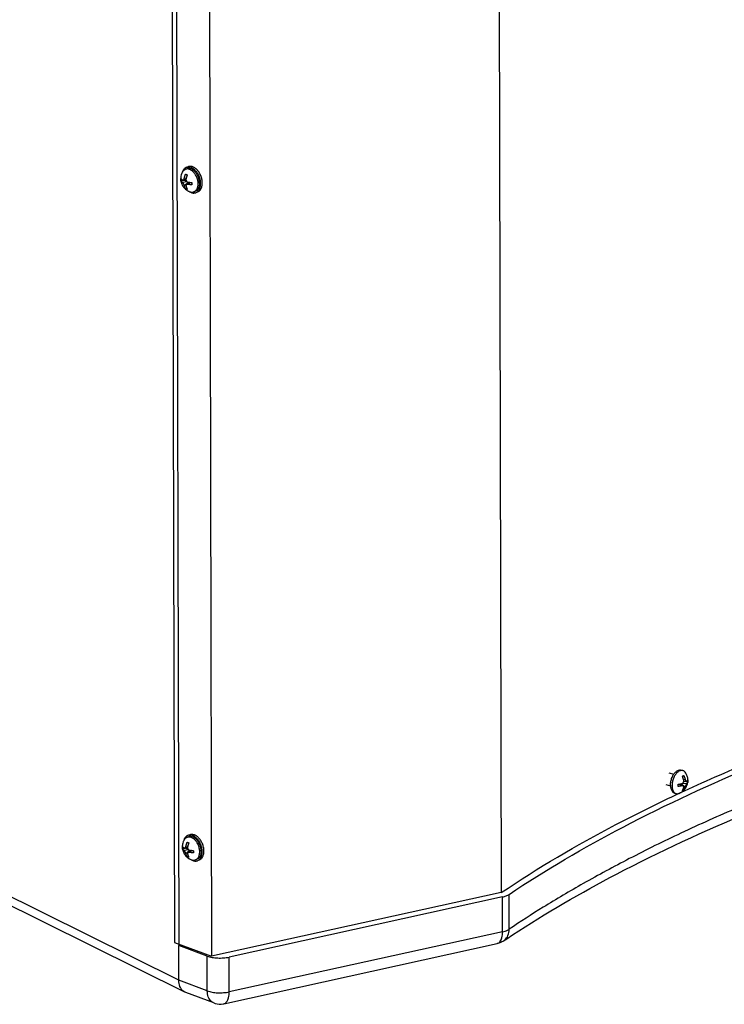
# Model space of a CAD drawing. Header units: inches. Extents: x -4 to 262, y 56 to 231.
# Tile 3 of 162: x 49 to 57, y 77 to 88. Entities that reach past the tile are written whole.
import ezdxf

# ---------------------------------------------------------------- set-up
doc = ezdxf.new("R2010")
doc.units = ezdxf.units.IN
doc.header["$LTSCALE"] = 1.2
doc.header["$MEASUREMENT"] = 0
doc.layers.get('0').update_dxf_attribs({"linetype": 'CONTINUOUS'})
doc.layers.add('02___PRT_ALL_AXES', color=7, linetype='CONTINUOUS')
doc.layers.add('7_ALL_FEATURES', color=7, linetype='CONTINUOUS')

msp = doc.modelspace()

# ---------------------------------------------------------------- linework, layer by layer
at = {"color": 7, "linetype": 'Continuous'}
for p, q in [((54.31421389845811, 112.0274383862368), (54.39446742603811, 78.00677087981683)), ((50.50261729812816, 111.4568300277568), (50.58299945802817, 77.38163336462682)), ((50.69372357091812, 86.58843046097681), (50.67363180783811, 86.58097496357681)), ((50.80466583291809, 86.28945300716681), (50.78457406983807, 86.28199750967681)), ((50.7123539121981, 78.69075088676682), (50.69226214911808, 78.68329538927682)), ((50.82329617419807, 78.39177343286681), (50.80320441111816, 78.38431793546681)), ((50.58299945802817, 77.38163336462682), (50.60516596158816, 77.38985874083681))]:
    msp.add_line(p, q, dxfattribs=at)
for points, start_tangent, end_tangent in [([(50.67363015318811, 86.5809730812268), (50.66799923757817, 86.57859324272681), (50.65518195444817, 86.57069216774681), (50.64386948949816, 86.55995726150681), (50.63429213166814, 86.54660705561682), (50.62664484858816, 86.53091332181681), (50.62108331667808, 86.51319553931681), (50.6209588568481, 86.51267392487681)], (-0.8438064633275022, -0.3130345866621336), (-0.2072694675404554, -0.8758078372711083)), ([(50.72875361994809, 86.57956772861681), (50.71274998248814, 86.58399189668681), (50.69707924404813, 86.58531148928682), (50.68206041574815, 86.58349964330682), (50.67363015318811, 86.5809730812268)], (-0.8439252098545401, 0.3127143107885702), (-0.8438064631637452, -0.313034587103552)), ([(50.7488453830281, 86.58702322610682), (50.73284174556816, 86.59144739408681), (50.71717100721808, 86.59276698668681), (50.70215217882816, 86.59095514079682), (50.69372191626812, 86.5884285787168)], (-0.8439252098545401, 0.3127143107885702), (-0.8438064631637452, -0.313034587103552)), ([(50.79206836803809, 86.53049373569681), (50.78961890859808, 86.53352738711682), (50.77550995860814, 86.54887215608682), (50.76045629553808, 86.56182728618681), (50.74476436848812, 86.5721290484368), (50.72875361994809, 86.57956772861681)], (-0.558619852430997, 0.705651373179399), (-0.8439252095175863, 0.3127143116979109)), ([(50.81216013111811, 86.53794923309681), (50.8097106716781, 86.54098288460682), (50.79560172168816, 86.5563276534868), (50.7805480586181, 86.56928278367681), (50.76485613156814, 86.5795845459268), (50.7488453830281, 86.58702322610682)], (-0.558619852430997, 0.705651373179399), (-0.8439252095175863, 0.3127143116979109)), ([(50.81387887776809, 86.49696072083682), (50.8024959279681, 86.51610535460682), (50.79206836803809, 86.53049373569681)], (-0.4220948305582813, 0.7948810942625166), (-0.558619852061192, 0.7056513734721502)), ([(50.86150502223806, 86.40494363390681), (50.86047746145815, 86.41876196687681), (50.85701749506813, 86.44067118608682), (50.85136256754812, 86.46254519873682), (50.84362779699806, 86.48393871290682), (50.83397064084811, 86.50441621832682), (50.82258769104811, 86.52356085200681), (50.81216013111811, 86.53794923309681)], (-0.03678454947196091, 0.8992479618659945), (-0.5586198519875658, 0.7056513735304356)), ([(50.82353603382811, 86.47648321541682), (50.81387887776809, 86.49696072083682)], (-0.345234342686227, 0.8311517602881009), (-0.4220948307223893, 0.7948810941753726)), ([(50.78457572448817, 86.28199939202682), (50.79020664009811, 86.28437923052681), (50.8030239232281, 86.29228030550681), (50.81433638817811, 86.30301521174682), (50.82391374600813, 86.31636541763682), (50.83156102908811, 86.33205915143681), (50.83712256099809, 86.34977693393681), (50.84048512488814, 86.36915808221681), (50.84158026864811, 86.38980805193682), (50.84141325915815, 86.39748813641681)], (0.8438064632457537, 0.313034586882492), (-0.03678454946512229, 0.8992479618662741)), ([(50.80466748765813, 86.28945488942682), (50.81029840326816, 86.2918347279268), (50.82311568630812, 86.29973580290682), (50.83442815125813, 86.31047070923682), (50.84400550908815, 86.32382091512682), (50.85165279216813, 86.33951464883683), (50.85721432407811, 86.35723243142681), (50.86057688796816, 86.37661357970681), (50.86167203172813, 86.39726354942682), (50.86150502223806, 86.40494363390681)], (0.8438064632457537, 0.313034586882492), (-0.03678454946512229, 0.8992479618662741)), ([(50.84141325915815, 86.39748813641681), (50.84038569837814, 86.4113064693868), (50.83692573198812, 86.4332156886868), (50.8312708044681, 86.4550897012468), (50.82353603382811, 86.47648321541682)], (-0.03678454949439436, 0.8992479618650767), (-0.3452343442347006, 0.8311517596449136)), ([(50.70101953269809, 86.29874138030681), (50.71142804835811, 86.29199437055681)], (0.7324884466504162, -0.5229346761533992), (0.7772407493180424, -0.4537585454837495)), ([(50.71142804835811, 86.29199437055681), (50.71344150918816, 86.2908434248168), (50.72945225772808, 86.28340474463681)], (0.7772407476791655, -0.4537585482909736), (0.8439252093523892, -0.3127143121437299)), ([(50.72945225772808, 86.28340474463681), (50.74545589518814, 86.27898057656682), (50.7611266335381, 86.27766098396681), (50.77614546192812, 86.27947282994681), (50.78457572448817, 86.28199939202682)], (0.8439252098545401, -0.3127143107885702), (0.8438064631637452, 0.313034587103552)), ([(50.76747572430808, 78.68934365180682), (50.75147208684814, 78.69376781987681), (50.73580134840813, 78.69508741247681), (50.72078252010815, 78.69327556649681), (50.7123522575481, 78.6907490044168)], (-0.8439252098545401, 0.3127143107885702), (-0.8438064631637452, -0.313034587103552)), ([(50.8307904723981, 78.64026965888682), (50.82834101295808, 78.6433033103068), (50.81423206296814, 78.65864807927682), (50.79917839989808, 78.67160320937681), (50.78348647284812, 78.68190497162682), (50.76747572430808, 78.68934365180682)], (-0.558619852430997, 0.705651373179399), (-0.8439252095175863, 0.3127143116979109)), ([(50.69226049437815, 78.68329350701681), (50.68662957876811, 78.68091366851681), (50.67381229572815, 78.67301259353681), (50.6624998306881, 78.66227768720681), (50.65292247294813, 78.6489274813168), (50.64527518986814, 78.63323374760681), (50.63971365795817, 78.61551596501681), (50.63958919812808, 78.61499435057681)], (-0.8438064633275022, -0.3130345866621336), (-0.2072694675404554, -0.8758078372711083)), ([(50.74738396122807, 78.68188815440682), (50.73138032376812, 78.68631232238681), (50.71570958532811, 78.68763191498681), (50.70069075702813, 78.68582006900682), (50.69226049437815, 78.68329350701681)], (-0.8439252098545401, 0.3127143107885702), (-0.8438064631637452, -0.313034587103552)), ([(50.81069870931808, 78.63281416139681), (50.80824924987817, 78.63584781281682), (50.79414029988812, 78.65119258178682), (50.77908663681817, 78.66414771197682), (50.7633947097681, 78.67444947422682), (50.74738396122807, 78.68188815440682)], (-0.558619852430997, 0.705651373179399), (-0.8439252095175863, 0.3127143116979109)), ([(50.83250921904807, 78.59928114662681), (50.82112626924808, 78.61842578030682), (50.81069870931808, 78.63281416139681)], (-0.4220948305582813, 0.7948810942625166), (-0.558619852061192, 0.7056513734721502)), ([(50.88013536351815, 78.50726405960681), (50.87910780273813, 78.52108239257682), (50.87564783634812, 78.5429916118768), (50.8699929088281, 78.56486562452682), (50.86225813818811, 78.5862591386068), (50.85260098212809, 78.60673664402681), (50.84121803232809, 78.62588127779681), (50.8307904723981, 78.64026965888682)], (-0.03678454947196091, 0.8992479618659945), (-0.5586198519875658, 0.7056513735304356)), ([(50.84216637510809, 78.5788036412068), (50.83250921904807, 78.59928114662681)], (-0.345234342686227, 0.8311517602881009), (-0.4220948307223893, 0.7948810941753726)), ([(50.86004360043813, 78.49980856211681), (50.85901603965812, 78.5136268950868), (50.8555560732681, 78.53553611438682), (50.84990114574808, 78.55741012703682), (50.84216637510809, 78.5788036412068)], (-0.03678454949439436, 0.8992479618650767), (-0.3452343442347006, 0.8311517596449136)), ([(50.80320606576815, 78.38431981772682), (50.80883698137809, 78.38669965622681), (50.82165426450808, 78.39460073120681), (50.8329667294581, 78.40533563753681), (50.84254408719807, 78.41868584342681), (50.8501913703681, 78.43437957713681), (50.85575290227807, 78.45209735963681), (50.85911546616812, 78.47147850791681), (50.8602106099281, 78.49212847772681), (50.86004360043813, 78.49980856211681)], (0.8438064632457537, 0.313034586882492), (-0.03678454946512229, 0.8992479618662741)), ([(50.82329782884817, 78.3917753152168), (50.8289287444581, 78.39415515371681), (50.8417460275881, 78.40205622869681), (50.85305849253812, 78.41279113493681), (50.86263585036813, 78.42614134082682), (50.87028313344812, 78.44183507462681), (50.87584466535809, 78.45955285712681), (50.87920722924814, 78.47893400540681), (50.88030237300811, 78.49958397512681), (50.88013536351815, 78.50726405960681)], (0.8438064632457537, 0.313034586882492), (-0.03678454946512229, 0.8992479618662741)), ([(50.71964987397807, 78.40106180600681), (50.73005838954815, 78.39431479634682)], (0.7324884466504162, -0.5229346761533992), (0.7772407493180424, -0.4537585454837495)), ([(50.73005838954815, 78.39431479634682), (50.73207185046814, 78.3931638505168), (50.74808259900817, 78.38572517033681)], (0.7772407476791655, -0.4537585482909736), (0.8439252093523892, -0.3127143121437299)), ([(50.74808259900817, 78.38572517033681), (50.76408623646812, 78.3813010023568), (50.77975697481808, 78.37998140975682), (50.7947758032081, 78.38179325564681), (50.80320606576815, 78.38431981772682)], (0.8439252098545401, -0.3127143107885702), (0.8438064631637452, 0.313034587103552))]:
    msp.add_spline(points, degree=3, dxfattribs=dict(at, start_tangent=start_tangent, end_tangent=end_tangent))
at = {"layer": '02___PRT_ALL_AXES', "color": 7, "linetype": 'Continuous'}
for p, q in [((50.67979526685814, 86.5643651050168), (50.6631161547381, 86.55817594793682)), ((50.80829158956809, 86.48210342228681), (50.80781037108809, 86.48309831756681)), ((50.82908278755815, 86.39443896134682), (50.82907999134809, 86.39296371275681)), ((50.77841061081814, 86.29860736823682), (50.7617314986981, 86.29241821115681)), ((56.37818621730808, 79.42424277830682), (56.43608370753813, 79.40735575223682)), ((56.5239264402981, 79.45555354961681), (56.54237267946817, 79.45017331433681)), ((56.34314083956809, 79.28682653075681), (56.39664840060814, 79.27121992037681)), ((56.39623954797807, 79.27811432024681), (56.39637886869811, 79.27120957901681)), ((56.44455524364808, 79.1834278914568), (56.46300148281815, 79.17804765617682)), ((50.69842560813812, 78.6666855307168), (50.68174649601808, 78.66049637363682)), ((50.82692193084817, 78.58442384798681), (50.82644071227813, 78.58541874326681)), ((50.84771312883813, 78.49675938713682), (50.84771033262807, 78.49528413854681)), ((50.79704095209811, 78.40092779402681), (50.78036183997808, 78.39473863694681))]:
    msp.add_line(p, q, dxfattribs=at)
for points, start_tangent, end_tangent in [([(50.79658900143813, 86.5032366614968), (50.78352678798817, 86.52141784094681), (50.76898003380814, 86.53714592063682), (50.75334553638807, 86.54999187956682), (50.73704976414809, 86.55960531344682), (50.72053722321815, 86.56572399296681), (50.70425833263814, 86.56818101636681), (50.68865713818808, 86.5669093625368), (50.67979280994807, 86.56436202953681)], (-0.4817489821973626, 0.7602091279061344), (-0.8438296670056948, -0.3129720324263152)), ([(50.80781037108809, 86.48309831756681), (50.79658900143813, 86.5032366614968)], (-0.3939828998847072, 0.809183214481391), (-0.4817489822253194, 0.7602091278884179)), ([(50.82907999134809, 86.39296371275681), (50.82777030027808, 86.37327898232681), (50.82376642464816, 86.3537067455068), (50.81718037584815, 86.33625613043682), (50.80819180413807, 86.3214031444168), (50.7970458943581, 86.30955293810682), (50.78404667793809, 86.30102875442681), (50.7784130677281, 86.29861044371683)], (-0.005548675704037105, -0.899982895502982), (-0.8438296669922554, -0.3129720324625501)), ([(50.81688480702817, 86.46155213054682), (50.80829158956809, 86.48210342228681)], (-0.3039201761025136, 0.8471319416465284), (-0.3897841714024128, 0.811214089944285)), ([(50.82908278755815, 86.39443896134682), (50.82766808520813, 86.4166094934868), (50.82356478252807, 86.4391858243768), (50.81688480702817, 86.46155213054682)], (-0.002123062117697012, 0.8999974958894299), (-0.303920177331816, 0.8471319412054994)), ([(56.39623954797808, 79.27811432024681), (56.39738866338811, 79.3003438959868), (56.40090687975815, 79.32309574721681), (56.40669822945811, 79.3457492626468), (56.41460473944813, 79.3676865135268), (56.42441074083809, 79.38830910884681), (56.43584875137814, 79.4070545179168), (56.43606552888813, 79.40736833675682)], (-0.002123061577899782, 0.8999974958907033), (0.5122709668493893, 0.7399854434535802)), ([(56.43606552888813, 79.40736833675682), (56.44860677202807, 79.42341141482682), (56.46233679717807, 79.4369336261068), (56.47666430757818, 79.44725230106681), (56.49119848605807, 79.45408597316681), (56.5055428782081, 79.45724823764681), (56.5193062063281, 79.45665283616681), (56.52392161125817, 79.45555198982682)], (0.5122709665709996, 0.7399854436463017), (0.8638912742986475, -0.2523724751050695)), ([(56.3963788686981, 79.27120957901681), (56.39749087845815, 79.2570133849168), (56.40110852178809, 79.23761666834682), (56.40699379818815, 79.22045326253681), (56.41498617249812, 79.20599134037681), (56.42486763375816, 79.19462538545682), (56.43636864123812, 79.18666543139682), (56.44456007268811, 79.18342945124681)], (0.03450566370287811, -0.8993382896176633), (0.8638912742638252, -0.2523724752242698)), ([(50.81521934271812, 78.60555708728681), (50.80215712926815, 78.62373826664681), (50.78761037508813, 78.6394663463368), (50.77197587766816, 78.65231230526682), (50.75568010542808, 78.6619257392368), (50.73916756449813, 78.66804441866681), (50.72288867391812, 78.67050144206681), (50.70728747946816, 78.6692297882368), (50.69842315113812, 78.66668245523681)], (-0.4817489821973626, 0.7602091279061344), (-0.8438296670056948, -0.3129720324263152)), ([(50.82644071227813, 78.58541874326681), (50.81521934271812, 78.60555708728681)], (-0.3939828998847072, 0.809183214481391), (-0.4817489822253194, 0.7602091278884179)), ([(50.83551514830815, 78.5638725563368), (50.82692193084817, 78.58442384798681)], (-0.3039201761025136, 0.8471319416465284), (-0.3897841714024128, 0.811214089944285)), ([(50.84771033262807, 78.49528413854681), (50.84640064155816, 78.4755994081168), (50.8423967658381, 78.45602717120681), (50.83581071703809, 78.43857655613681), (50.82682214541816, 78.42372357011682), (50.81567623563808, 78.4118733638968), (50.80267701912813, 78.40334918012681), (50.79704340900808, 78.40093086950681)], (-0.005548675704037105, -0.899982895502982), (-0.8438296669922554, -0.3129720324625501)), ([(50.84771312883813, 78.4967593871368), (50.84629842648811, 78.5189299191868), (50.84219512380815, 78.54150625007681), (50.83551514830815, 78.5638725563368)], (-0.002123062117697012, 0.8999974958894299), (-0.303920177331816, 0.8471319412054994))]:
    msp.add_spline(points, degree=3, dxfattribs=dict(at, start_tangent=start_tangent, end_tangent=end_tangent))
at = {"layer": '7_ALL_FEATURES', "color": 7, "linetype": 'Continuous'}
for p, q in [((50.45270500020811, 111.4424466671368), (50.53297072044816, 77.4166105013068)), ((50.89113816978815, 111.2799863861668), (50.97140389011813, 77.25415022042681)), ((50.67381964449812, 86.49660522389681), (50.68434980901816, 86.49309797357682)), ((50.6095978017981, 86.42216243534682), (50.62935448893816, 86.42949359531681)), ((50.62040692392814, 86.43521612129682), (50.62593590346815, 86.43097749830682)), ((50.62599800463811, 86.40465189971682), (50.67926022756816, 86.41302627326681)), ((50.66841676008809, 86.43627132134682), (50.6329499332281, 86.42939776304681)), ((50.64347685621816, 86.43143790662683), (50.67315442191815, 86.42044096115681)), ((50.66992610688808, 86.44951043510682), (50.64903574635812, 86.45289797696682)), ((50.6492417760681, 86.36555891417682), (50.69397698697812, 86.40607320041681)), ((50.71502602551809, 86.40271719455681), (50.67559601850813, 86.37779601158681)), ((50.71777972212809, 86.40236346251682), (50.69233758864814, 86.38006993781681)), ((50.69403682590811, 86.40612739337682), (50.69407610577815, 86.38947609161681)), ((50.72377237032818, 86.40168461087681), (50.73928727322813, 86.39593560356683)), ((50.66475749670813, 86.32939103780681), (50.67784603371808, 86.33424783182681)), ((50.68475346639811, 86.32198158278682), (50.67422330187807, 86.3254888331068)), ((50.71256061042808, 86.29373319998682), (50.71296057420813, 86.29358558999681)), ((50.5839697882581, 76.97029588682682), (32.16618454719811, 86.11490293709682)), ((50.65586986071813, 76.82932760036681), (32.24222625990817, 85.9718782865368)), ((56.48742981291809, 79.28665187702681), (56.49180551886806, 79.28870924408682)), ((56.53245516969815, 79.27003146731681), (56.50176059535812, 79.29011402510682)), ((56.50446784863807, 79.29054434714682), (56.54657056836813, 79.26923325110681)), ((56.52089508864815, 79.28222938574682), (56.52086817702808, 79.29363761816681)), ((56.52303584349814, 79.29410304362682), (56.57052299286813, 79.25738960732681)), ((56.54332645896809, 79.30251845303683), (56.59084662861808, 79.29748593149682)), ((56.57031696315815, 79.34472867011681), (56.55152411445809, 79.34114152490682)), ((56.55216462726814, 79.31708885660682), (56.56759437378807, 79.32434360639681)), ((56.55367521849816, 79.32626063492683), (56.58536705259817, 79.32189584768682)), ((56.60180143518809, 79.31562644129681), (56.57577940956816, 79.32321631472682)), ((56.60186983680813, 79.3156197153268), (56.60201701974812, 79.31710644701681)), ((56.55357150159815, 79.22047402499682), (56.54291322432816, 79.22358273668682)), ((50.69244998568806, 78.59892564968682), (50.70298015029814, 78.59541839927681)), ((50.62822814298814, 78.52448286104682), (50.6479848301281, 78.53181402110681)), ((50.63903726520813, 78.53753654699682), (50.64456624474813, 78.53329792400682)), ((50.64462834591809, 78.50697232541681), (50.69789056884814, 78.51534669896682)), ((50.68704710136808, 78.5385917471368), (50.65158027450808, 78.5317181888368)), ((50.66210719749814, 78.53375833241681), (50.69178476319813, 78.52276138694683)), ((50.68855644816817, 78.55183086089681), (50.6676660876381, 78.55521840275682)), ((50.66787211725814, 78.46787933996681), (50.7126073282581, 78.50839362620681)), ((50.73365636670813, 78.50503762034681), (50.69422635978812, 78.48011643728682)), ((50.73641006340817, 78.50468388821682), (50.71096792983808, 78.48239036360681)), ((50.7126671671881, 78.50844781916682), (50.71270644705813, 78.49179651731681)), ((50.74240271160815, 78.50400503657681), (50.75791761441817, 78.49825602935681)), ((50.68338783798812, 78.43171146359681), (50.69647637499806, 78.43656825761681)), ((50.70338380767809, 78.42430200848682), (50.69285364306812, 78.42780925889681)), ((50.73119095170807, 78.39605362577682), (50.73159091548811, 78.39590601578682)), ((54.39446742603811, 78.00677087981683), (50.97140389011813, 77.25415022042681)), ((54.41006253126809, 77.95564229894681), (51.17807533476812, 77.24503312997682)), ((54.41103286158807, 77.54430482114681), (54.41006253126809, 77.95564229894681)), ((54.48937813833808, 77.57427627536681), (54.48840780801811, 77.98561375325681)), ((54.41103286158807, 77.54430482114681), (51.17904566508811, 76.83369565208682)), ((50.53297072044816, 77.4166105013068), (50.97140389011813, 77.25415022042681)), ((54.42196824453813, 77.43562834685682), (54.4600507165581, 77.46112830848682)), ((54.42196824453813, 77.43562834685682), (54.42212518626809, 77.43573401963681)), ((54.4600507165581, 77.46112830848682), (54.52894092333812, 77.50673376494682)), ((50.5839697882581, 76.97029588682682), (50.58299945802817, 77.38163336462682)), ((50.91970148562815, 77.25686929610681), (50.58299945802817, 77.38163336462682)), ((51.11696159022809, 76.69379791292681), (54.34900028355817, 77.40441837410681)), ((50.92067181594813, 76.84553181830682), (50.91970148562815, 77.25686929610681)), ((51.17904566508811, 76.83369565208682), (51.17807533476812, 77.24503312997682)), ((50.92067181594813, 76.84553181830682), (50.5839697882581, 76.97029588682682)), ((50.66625153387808, 76.82483643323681), (50.65597055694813, 76.82927760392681)), ((50.99749051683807, 76.70209563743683), (50.66634978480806, 76.82479898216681))]:
    msp.add_line(p, q, dxfattribs=at)
for points, start_tangent, end_tangent in [([(50.62058502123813, 86.51284825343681), (50.61668393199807, 86.50334603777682), (50.6095659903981, 86.47842864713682), (50.60648542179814, 86.4524862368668), (50.60743438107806, 86.42773849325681), (50.6117731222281, 86.40474010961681), (50.61895410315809, 86.38357849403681), (50.62865108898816, 86.3641366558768), (50.64085010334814, 86.34616148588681), (50.65574804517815, 86.32956848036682), (50.67297440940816, 86.31502134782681), (50.69143754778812, 86.30332363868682), (50.70097253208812, 86.2985434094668)], (-0.3678874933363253, -0.821376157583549), (0.8173250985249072, -0.3768019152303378)), ([(50.62691218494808, 86.5254767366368), (50.62058502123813, 86.51284825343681)], (-0.4377162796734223, -0.7863869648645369), (-0.3678874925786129, -0.8213761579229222)), ([(50.66311650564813, 86.5581750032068), (50.65340594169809, 86.5535622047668), (50.64150783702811, 86.54456850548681), (50.63135591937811, 86.5326379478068), (50.62691200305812, 86.52547683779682)], (-0.8436773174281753, -0.3133824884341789), (-0.4376879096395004, -0.7864027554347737)), ([(50.64903574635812, 86.45289797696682), (50.65027281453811, 86.45843585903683), (50.65175890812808, 86.4643925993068), (50.65342067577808, 86.47039481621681), (50.65524867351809, 86.4763943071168), (50.65727252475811, 86.48246844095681), (50.65948292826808, 86.48856477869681), (50.66184981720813, 86.49459230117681), (50.66435383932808, 86.50050742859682)], (0.1856836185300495, 0.8806370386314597), (0.3616913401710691, 0.8241233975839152)), ([(50.7121133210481, 86.55692507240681), (50.69647684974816, 86.5610999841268), (50.68123304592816, 86.56193097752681), (50.66675726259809, 86.55939759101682), (50.66311650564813, 86.5581750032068)], (-0.843925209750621, 0.3127143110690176), (-0.8436773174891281, -0.3133824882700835)), ([(50.66435383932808, 86.50050742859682), (50.66891773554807, 86.49852156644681), (50.67381964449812, 86.49660522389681)], (0.8178949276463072, -0.3755634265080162), (0.8439252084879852, -0.3127143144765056)), ([(50.68434980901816, 86.49309797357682), (50.68216335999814, 86.48795749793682), (50.68008216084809, 86.48273662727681), (50.67811905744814, 86.47746469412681), (50.67628292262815, 86.47216689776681), (50.67457658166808, 86.46685554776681), (50.67298748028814, 86.46149130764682), (50.67150694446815, 86.45603282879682), (50.67016472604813, 86.4505834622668), (50.6690317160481, 86.44548852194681)], (-0.3616913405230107, -0.824123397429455), (-0.1856836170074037, -0.8806370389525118)), ([(50.81240367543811, 86.3882498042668), (50.81112418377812, 86.40929707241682), (50.80741436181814, 86.43073831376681), (50.80136555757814, 86.45204557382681), (50.7931267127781, 86.47269419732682), (50.78290069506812, 86.49217574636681), (50.77093930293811, 86.51001052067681), (50.75753706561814, 86.52575936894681), (50.74302399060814, 86.53903450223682), (50.72775743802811, 86.5495090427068), (50.7121133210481, 86.55692507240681)], (-0.002123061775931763, 0.8999974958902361), (-0.8439252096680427, 0.312714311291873)), ([(50.6095978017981, 86.42216243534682), (50.60910447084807, 86.43074295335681), (50.60908367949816, 86.43955672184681), (50.60953570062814, 86.44848803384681)], (-0.0771478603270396, 0.8966873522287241), (0.0685869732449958, 0.8973827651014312)), ([(50.60953570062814, 86.44848803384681), (50.61061921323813, 86.44646446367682), (50.6118969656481, 86.44444568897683), (50.61336218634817, 86.44244487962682), (50.61500958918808, 86.44046841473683), (50.6168364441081, 86.4385181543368), (50.61885083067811, 86.4365860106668), (50.62040692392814, 86.43521612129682)], (0.3942873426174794, -0.8090349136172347), (0.6855443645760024, -0.5831199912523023)), ([(50.62599800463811, 86.40465189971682), (50.62351536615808, 86.4064506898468), (50.62112467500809, 86.40834040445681), (50.6189080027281, 86.41026490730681), (50.61689207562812, 86.41219909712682), (50.6150658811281, 86.41414938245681), (50.61342030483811, 86.41612437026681), (50.61195692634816, 86.4181232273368), (50.61068045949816, 86.42014032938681), (50.6095978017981, 86.42216243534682)], (-0.7389429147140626, 0.5137736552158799), (-0.3942873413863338, 0.8090349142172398)), ([(50.62593590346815, 86.43097749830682), (50.62806639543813, 86.42983320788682), (50.63001644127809, 86.42931906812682), (50.6318133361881, 86.42925057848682), (50.63294993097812, 86.4293978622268)], (0.7389429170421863, -0.51377365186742), (0.8836504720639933, 0.1707683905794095)), ([(50.6492417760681, 86.36555891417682), (50.6478005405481, 86.3704127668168), (50.64614113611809, 86.37491940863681), (50.6443570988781, 86.37908513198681), (50.64258954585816, 86.38275502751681), (50.64090459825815, 86.38593346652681), (50.63921550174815, 86.38886122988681), (50.63742569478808, 86.39171694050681), (50.63556595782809, 86.39443947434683), (50.63369178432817, 86.39694452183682), (50.63187019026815, 86.39915391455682), (50.63006636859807, 86.40111880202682), (50.62814767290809, 86.40295104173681), (50.62599800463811, 86.40465189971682)], (-0.2228801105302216, 0.8719658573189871), (-0.7389429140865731, 0.5137736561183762)), ([(50.63294993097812, 86.4293978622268), (50.63362271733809, 86.4295531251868), (50.63549057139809, 86.43025015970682), (50.63734044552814, 86.43133359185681), (50.63911887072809, 86.43276610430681), (50.6408013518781, 86.43450982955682), (50.6424770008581, 86.43667785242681), (50.64422164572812, 86.43949203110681), (50.64600695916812, 86.44315610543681), (50.64767573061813, 86.44768558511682), (50.64903574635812, 86.45289797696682)], (0.883650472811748, 0.1707683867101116), (0.1856836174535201, 0.8806370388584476)), ([(50.6690317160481, 86.44548852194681), (50.66831811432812, 86.43983506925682), (50.66834100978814, 86.43626701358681)], (-0.1856836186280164, -0.8806370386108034), (0.05109914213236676, -0.8985482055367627)), ([(50.66834100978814, 86.43626701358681), (50.66845846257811, 86.43476474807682), (50.66921204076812, 86.43021665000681), (50.67036356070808, 86.42631816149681), (50.67174412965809, 86.42302677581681), (50.6733564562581, 86.42007052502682), (50.67528272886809, 86.41726545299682), (50.67750051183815, 86.41467577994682), (50.67994654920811, 86.41238293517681), (50.6825235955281, 86.41045386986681), (50.68527337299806, 86.40884000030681), (50.68842759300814, 86.40746622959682), (50.69227548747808, 86.40639553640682)], (0.05109914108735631, -0.898548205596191), (0.8829572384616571, -0.1743172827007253)), ([(50.67559631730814, 86.37779619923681), (50.67536724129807, 86.37764863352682), (50.67345342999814, 86.37616602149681), (50.67184915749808, 86.37445154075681), (50.67048043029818, 86.3723977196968), (50.66935109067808, 86.36981216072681), (50.6686123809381, 86.36653650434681), (50.66851004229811, 86.36258796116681), (50.66923774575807, 86.3581494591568)], (-0.7607555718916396, -0.4808855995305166), (0.2228801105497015, -0.871965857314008)), ([(50.69233758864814, 86.38006993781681), (50.68852137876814, 86.38058879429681), (50.68531340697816, 86.38063614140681), (50.68257359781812, 86.38035470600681), (50.68001278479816, 86.37977328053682), (50.67757386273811, 86.3788643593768), (50.67559631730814, 86.37779619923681)], (-0.8829572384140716, 0.1743172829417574), (-0.7607555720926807, -0.4808855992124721)), ([(50.69227548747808, 86.40639553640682), (50.69712822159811, 86.40547622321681), (50.70222609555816, 86.40459106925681), (50.70741766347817, 86.40377046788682), (50.71263521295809, 86.40302431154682), (50.71502483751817, 86.40270799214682)], (0.8829572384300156, -0.1743172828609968), (0.8925932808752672, -0.1152268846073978)), ([(50.73957160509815, 86.3740009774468), (50.73411367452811, 86.37440132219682), (50.72866853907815, 86.37487369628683), (50.72327171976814, 86.37541559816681), (50.71794042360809, 86.37602507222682), (50.71267966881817, 86.37670110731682), (50.70746763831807, 86.37744669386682), (50.70228599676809, 86.37826583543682), (50.69719622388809, 86.37914955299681), (50.69233758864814, 86.38006993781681)], (-0.8980022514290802, 0.0599329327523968), (-0.8829572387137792, 0.1743172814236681)), ([(50.71502483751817, 86.40270799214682), (50.71789603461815, 86.40234852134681), (50.72322334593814, 86.40173972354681), (50.72861489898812, 86.40119850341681), (50.73405552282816, 86.40072660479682), (50.73950950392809, 86.4003265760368)], (0.8925932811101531, -0.1152268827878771), (0.8980022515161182, -0.05993293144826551)), ([(50.73950950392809, 86.4003265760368), (50.73905748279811, 86.39139526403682), (50.73907827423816, 86.38258149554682), (50.73957160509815, 86.3740009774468)], (-0.0685869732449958, -0.8973827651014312), (0.0771478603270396, -0.8966873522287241)), ([(50.76173114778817, 86.2924191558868), (50.77144171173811, 86.29703195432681), (50.78333981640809, 86.30602565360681), (50.79349173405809, 86.31795621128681), (50.80164749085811, 86.33252985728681), (50.80760626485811, 86.34938774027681), (50.81122133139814, 86.36811476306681), (50.81240367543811, 86.3882498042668)], (0.8436773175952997, 0.3133824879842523), (-0.002123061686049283, 0.8999974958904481)), ([(50.66475749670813, 86.32939103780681), (50.66255064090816, 86.3329012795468), (50.66044847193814, 86.3365698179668), (50.65846395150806, 86.34037689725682), (50.65660605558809, 86.34430394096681), (50.65487766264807, 86.34834075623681), (50.65326605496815, 86.3525173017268), (50.65176237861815, 86.3568684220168), (50.65039682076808, 86.36131300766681), (50.6492417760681, 86.36555891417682)], (-0.4947947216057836, 0.7517833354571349), (-0.2228801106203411, 0.871965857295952)), ([(50.67422330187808, 86.3254888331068), (50.66932139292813, 86.32740517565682), (50.66475749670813, 86.32939103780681)], (-0.8439252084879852, 0.3127143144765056), (-0.8178949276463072, 0.3755634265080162)), ([(50.66923774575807, 86.3581494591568), (50.67049875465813, 86.3535385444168), (50.67201032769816, 86.34869415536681), (50.67369748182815, 86.34393463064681), (50.67555056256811, 86.33930108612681), (50.6775995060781, 86.3347382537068), (50.67983478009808, 86.33029158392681), (50.68222594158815, 86.32602964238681), (50.68475346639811, 86.3219815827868)], (0.222880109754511, -0.8719658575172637), (0.494794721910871, -0.7517833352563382)), ([(50.70097253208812, 86.2985434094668), (50.71256061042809, 86.2937331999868)], (0.8173250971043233, -0.3768019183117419), (0.8439252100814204, -0.312714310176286)), ([(50.71296057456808, 86.29358559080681), (50.72837080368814, 86.2894941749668), (50.74361460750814, 86.2886631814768), (50.75809039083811, 86.29119656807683), (50.76173114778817, 86.2924191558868)], (0.8447436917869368, -0.3104965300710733), (0.8436773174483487, 0.3133824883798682)), ([(54.48840780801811, 77.98561375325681), (55.83572919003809, 78.78206430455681), (57.41526551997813, 79.51735612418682), (59.20889805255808, 80.18292353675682), (61.19071488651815, 80.76915135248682), (63.33762893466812, 81.26931490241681)], (0.7468822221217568, 0.5021622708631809), (0.881690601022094, 0.1806147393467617)), ([(63.25325515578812, 80.8404051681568), (62.64628555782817, 80.71016247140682), (61.89574719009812, 80.5357666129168), (61.10616630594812, 80.3351992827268), (60.29632172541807, 80.10962002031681), (59.48419108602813, 79.86106192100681), (58.6865150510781, 79.5924920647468), (57.9183665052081, 79.30781050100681), (57.19276603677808, 79.0117918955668), (56.52038701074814, 78.70997921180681), (55.90938773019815, 78.4085431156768), (55.36539684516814, 78.11412314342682), (54.89167460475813, 77.83367267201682), (54.48937813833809, 77.57427627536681)], (-0.8813250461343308, -0.1823901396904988), (-0.7468822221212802, -0.5021622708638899)), ([(54.52894092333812, 77.50673376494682), (55.75817457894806, 78.22568415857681), (57.33356861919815, 78.95952403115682), (59.12824477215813, 79.62600571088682), (61.11884318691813, 80.21522586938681), (63.27924485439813, 80.71865937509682)], (0.7521204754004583, 0.4942820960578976), (0.8816906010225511, 0.1806147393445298)), ([(56.50893485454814, 79.1857580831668), (57.34482011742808, 79.5537530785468), (59.1550259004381, 80.22547036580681), (60.26465176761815, 80.57017700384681)], (0.8155056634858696, 0.3807236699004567), (0.8641611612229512, 0.2514467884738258)), ([(56.50237657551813, 79.44573847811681), (56.48861396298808, 79.43764522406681), (56.47519787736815, 79.42651013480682), (56.46245866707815, 79.41260739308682), (56.45071001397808, 79.39627933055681), (56.44024120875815, 79.37792799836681), (56.43131002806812, 79.35800526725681), (56.42413638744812, 79.33700170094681), (56.41889692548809, 79.3154344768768), (56.41572065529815, 79.2938346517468), (56.41468578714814, 79.27273408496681)], (-0.8144650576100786, -0.3829447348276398), (0.00212306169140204, -0.8999974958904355)), ([(56.54237267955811, 79.45017331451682), (56.5295856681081, 79.45208215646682), (56.5161468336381, 79.45059061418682), (56.50237657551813, 79.44573847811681)], (-0.8640023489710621, 0.2519919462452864), (-0.814465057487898, -0.3829447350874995)), ([(56.57040955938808, 79.4297421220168), (56.56469383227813, 79.43644306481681), (56.55416173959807, 79.4449202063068), (56.54237267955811, 79.45017331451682)], (-0.5383066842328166, 0.7212668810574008), (-0.8640023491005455, 0.2519919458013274)), ([(56.54495627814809, 79.38728110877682), (56.54924046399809, 79.3894090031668), (56.55316784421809, 79.39159041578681)], (0.814465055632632, 0.3829447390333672), (0.7757510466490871, 0.4563006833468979)), ([(56.55316784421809, 79.39159041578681), (56.55560743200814, 79.3865564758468), (56.55793121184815, 79.38143704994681), (56.56012485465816, 79.37626084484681), (56.56217843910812, 79.3710526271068), (56.56408878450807, 79.3658245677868), (56.56586994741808, 79.36053794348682), (56.56753171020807, 79.3551518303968), (56.56904071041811, 79.34976812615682), (56.57031696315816, 79.34472867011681)], (0.4026399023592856, -0.804910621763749), (0.2102409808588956, -0.8750992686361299)), ([(56.60245283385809, 79.34200094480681), (56.60136067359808, 79.35351216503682), (56.59763632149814, 79.37281725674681), (56.59117405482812, 79.39264063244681), (56.5825081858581, 79.41097304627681), (56.57040939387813, 79.42974199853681)], (-0.05313579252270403, 0.8984300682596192), (-0.5383747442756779, 0.7212160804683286)), ([(56.41468578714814, 79.27273408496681), (56.41581780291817, 79.25265234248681), (56.41908882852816, 79.2340839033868), (56.42441832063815, 79.21748598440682), (56.43167504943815, 79.20326728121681), (56.44068033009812, 79.19177790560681), (56.45121242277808, 79.1833007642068), (56.46300148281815, 79.17804765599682)], (0.002123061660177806, -0.8999974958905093), (0.8640023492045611, -0.2519919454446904)), ([(56.48733765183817, 79.2881627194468), (56.49263544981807, 79.2888107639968), (56.49789861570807, 79.2895297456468), (56.50309263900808, 79.29031555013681), (56.50446906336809, 79.2905368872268)], (0.8940744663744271, 0.1031060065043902), (0.8883001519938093, 0.1446472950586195)), ([(56.48739975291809, 79.26183712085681), (56.48790185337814, 79.2704405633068), (56.48788106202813, 79.27925433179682), (56.48733765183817, 79.2881627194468)], (0.08037730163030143, 0.896403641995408), (-0.08040079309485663, 0.8964015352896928)), ([(56.50446906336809, 79.2905368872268), (56.50820102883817, 79.29116544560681), (56.51321910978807, 79.29207819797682), (56.51816763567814, 79.29305777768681), (56.52306359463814, 79.2941090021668), (56.52784867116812, 79.29522013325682), (56.53239306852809, 79.2963570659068)], (0.8883001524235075, 0.1446472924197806), (0.8711796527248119, 0.2259336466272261)), ([(56.50924392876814, 79.1851245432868), (56.5298412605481, 79.1967046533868), (56.54918521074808, 79.21172222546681), (56.56548533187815, 79.22877666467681), (56.57795952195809, 79.24607877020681), (56.58747601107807, 79.26358994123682), (56.59450710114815, 79.28129851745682), (56.5993095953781, 79.29917258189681), (56.60186983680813, 79.3156197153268)], (0.8144650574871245, 0.3829447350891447), (0.0927775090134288, 0.8952051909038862)), ([(56.53239306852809, 79.2963570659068), (56.53594225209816, 79.29758643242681), (56.53890767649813, 79.2991270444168), (56.54142539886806, 79.30086248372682), (56.5437638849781, 79.30289948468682), (56.54597462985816, 79.3053022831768), (56.54795662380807, 79.3079886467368), (56.54965583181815, 79.31087626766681), (56.55105842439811, 79.31391114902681), (56.55222777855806, 79.31727026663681), (56.55315144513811, 79.32120236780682), (56.55368237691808, 79.32583834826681), (56.55370197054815, 79.3262595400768)], (0.871179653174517, 0.2259336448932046), (0.0368025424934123, 0.8992472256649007)), ([(56.53556758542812, 79.38331513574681), (56.54037398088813, 79.3852401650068), (56.54495627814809, 79.38728110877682)], (0.8412849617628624, 0.3197492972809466), (0.8144650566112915, 0.3829447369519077)), ([(56.55271670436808, 79.33645339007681), (56.5513233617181, 79.34193069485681), (56.54965298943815, 79.34781474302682), (56.54778842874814, 79.35373575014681), (56.54574034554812, 79.35964597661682), (56.54347564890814, 79.3656213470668), (56.54100486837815, 79.37160987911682), (56.53836165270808, 79.37752202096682), (56.53556758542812, 79.38331513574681)], (-0.2102409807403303, 0.875099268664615), (-0.4026399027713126, 0.804910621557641)), ([(56.55370197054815, 79.3262595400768), (56.5535943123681, 79.33103346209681), (56.55271670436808, 79.33645339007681)], (0.03680254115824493, 0.8992472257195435), (-0.2102409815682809, 0.8750992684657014)), ([(56.57031696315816, 79.34472867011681), (56.57183020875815, 79.3394033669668), (56.57346353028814, 79.3350674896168), (56.57515123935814, 79.33153242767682), (56.57677747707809, 79.32878772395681), (56.57829566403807, 79.32670106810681), (56.5797917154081, 79.32503717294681), (56.58135228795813, 79.3236822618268), (56.5829493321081, 79.32267957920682), (56.58453486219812, 79.32206428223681), (56.5853646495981, 79.32189631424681)], (0.210240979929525, -0.8750992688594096), (0.8916096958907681, -0.1226056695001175)), ([(56.59084662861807, 79.29748593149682), (56.58916172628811, 79.29571294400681), (56.58758749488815, 79.29376662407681), (56.58611259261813, 79.2917270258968), (56.58460519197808, 79.28944741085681), (56.58302606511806, 79.28686007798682), (56.58143864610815, 79.28405834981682), (56.57988919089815, 79.28112677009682), (56.57840012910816, 79.2781167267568), (56.57689135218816, 79.2748561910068), (56.57528717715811, 79.27112235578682), (56.57359870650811, 79.2668242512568), (56.57195432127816, 79.26213511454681), (56.57052299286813, 79.25738960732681)], (-0.6549910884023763, -0.6172411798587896), (-0.2377467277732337, -0.8680302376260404)), ([(56.5853646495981, 79.32189631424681), (56.58605329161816, 79.32183971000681), (56.58753448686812, 79.3219870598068), (56.58908402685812, 79.32257168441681), (56.59078452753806, 79.32381153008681)], (0.8916096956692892, -0.1226056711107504), (0.6549910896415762, 0.6172411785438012)), ([(56.59078452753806, 79.32381153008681), (56.59270218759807, 79.32571165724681), (56.59450086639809, 79.32769785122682), (56.59611615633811, 79.32971060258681), (56.59752915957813, 79.33172375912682), (56.5987488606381, 79.33374419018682), (56.59978169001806, 79.3357808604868), (56.60062633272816, 79.33783287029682), (56.60127982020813, 79.33989441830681), (56.60173933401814, 79.34195203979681)], (0.6549910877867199, 0.6172411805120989), (0.1566991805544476, 0.8862535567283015)), ([(56.6018014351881, 79.31562644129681), (56.60134151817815, 79.31356732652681), (56.60068726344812, 79.31150405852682), (56.59984138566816, 79.30945002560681), (56.59880719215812, 79.30741180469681), (56.59758682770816, 79.30539136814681), (56.59617473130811, 79.30338031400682), (56.59456223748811, 79.30137139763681), (56.59276649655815, 79.29938836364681), (56.59084662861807, 79.29748593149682)], (-0.1566991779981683, -0.8862535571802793), (-0.654991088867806, -0.6172411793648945)), ([(56.60173933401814, 79.34195203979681), (56.60228274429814, 79.33304365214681), (56.60230353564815, 79.32422988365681), (56.6018014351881, 79.31562644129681)], (0.08040079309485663, -0.8964015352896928), (-0.08037730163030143, -0.896403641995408)), ([(56.60201701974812, 79.31710644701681), (56.60271444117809, 79.3350858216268), (56.60245283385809, 79.34200094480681)], (0.0845489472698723, 0.8960197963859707), (-0.053135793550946, 0.898430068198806)), ([(54.39446742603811, 78.00677087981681), (55.7518573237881, 78.81130807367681), (56.50893485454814, 79.1857580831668)], (0.7460545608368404, 0.5033910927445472), (0.8155056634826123, 0.3807236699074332)), ([(56.46300148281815, 79.17804765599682), (56.47578849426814, 79.17613881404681), (56.48922732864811, 79.1776303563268), (56.49762596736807, 79.1802024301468)], (0.8640023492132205, -0.2519919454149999), (0.8416734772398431, 0.3187252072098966)), ([(56.53245516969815, 79.27003146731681), (56.52791630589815, 79.26889586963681), (56.52312362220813, 79.2677829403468), (56.51821825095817, 79.26672981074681), (56.51326441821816, 79.26574941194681), (56.50824619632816, 79.2648368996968), (56.50314155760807, 79.26398785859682), (56.49795255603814, 79.2632029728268), (56.49269372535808, 79.2624846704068), (56.48739975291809, 79.26183712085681)], (-0.8711796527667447, -0.2259336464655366), (-0.8940744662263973, -0.1031060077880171)), ([(56.49762593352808, 79.18020251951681), (56.5015389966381, 79.18174223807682), (56.50541348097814, 79.18338364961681), (56.50924392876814, 79.1851245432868)], (0.8416859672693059, 0.318692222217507), (0.814465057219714, 0.382944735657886)), ([(56.54656730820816, 79.2692348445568), (56.54604906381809, 79.26948377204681), (56.54383108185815, 79.2702835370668), (56.54147716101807, 79.27075179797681), (56.53894978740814, 79.27090958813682), (56.53603382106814, 79.27072351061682), (56.53245516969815, 79.27003146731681)], (-0.8029618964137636, 0.4065122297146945), (-0.8711796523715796, -0.225933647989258)), ([(56.53597124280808, 79.21219874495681), (56.53839042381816, 79.21581552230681), (56.54069323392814, 79.21958550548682), (56.54286545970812, 79.22348831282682), (56.54489728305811, 79.22750493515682), (56.5467855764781, 79.23162504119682), (56.5485442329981, 79.23587920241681), (56.55018285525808, 79.24030268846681), (56.55166851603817, 79.2448129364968), (56.55292273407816, 79.24911432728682)], (0.5158628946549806, 0.7374859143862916), (0.2377467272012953, 0.8680302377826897)), ([(56.54535993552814, 79.21616471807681), (56.54077763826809, 79.21412377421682), (56.53597124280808, 79.21219874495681)], (-0.8144650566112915, -0.3829447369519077), (-0.8412849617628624, -0.3197492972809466)), ([(56.55357150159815, 79.22047402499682), (56.54964412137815, 79.21829261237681), (56.54535993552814, 79.21616471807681)], (-0.7757510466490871, -0.4563006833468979), (-0.814465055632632, -0.3829447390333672)), ([(56.55292273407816, 79.24911432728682), (56.55379262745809, 79.2537445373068), (56.5538393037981, 79.25759040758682), (56.55329122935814, 79.26079307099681), (56.5523462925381, 79.26333905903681), (56.55116473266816, 79.26532753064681), (56.54975358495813, 79.26696666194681), (56.5480420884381, 79.26836559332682), (56.54656730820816, 79.2692348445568)], (0.2377467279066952, 0.8680302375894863), (-0.8029618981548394, 0.4065122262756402)), ([(56.57052299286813, 79.25738960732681), (56.56915359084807, 79.25271811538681), (56.56750869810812, 79.24780103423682), (56.5656695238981, 79.2429602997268), (56.56364652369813, 79.23823749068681), (56.56140691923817, 79.23357589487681), (56.55896100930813, 79.22902141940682), (56.55634206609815, 79.22464409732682), (56.55357150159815, 79.22047402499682)], (-0.2377467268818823, -0.8680302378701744), (-0.5158628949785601, -0.7374859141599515)), ([(50.63921536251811, 78.61516867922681), (50.63531427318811, 78.60566646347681), (50.62819633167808, 78.58074907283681), (50.62511576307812, 78.5548066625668), (50.6260647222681, 78.53005891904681), (50.63040346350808, 78.50706053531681), (50.63758444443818, 78.48589891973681), (50.6472814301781, 78.4664570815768), (50.65948044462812, 78.44848191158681), (50.67437838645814, 78.4318889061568), (50.69160475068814, 78.4173417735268), (50.7100678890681, 78.4056440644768), (50.7196028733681, 78.40086383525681)], (-0.3678874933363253, -0.821376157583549), (0.8173250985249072, -0.3768019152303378)), ([(50.64554252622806, 78.6277971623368), (50.63921536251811, 78.61516867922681)], (-0.4377162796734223, -0.7863869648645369), (-0.3678874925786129, -0.8213761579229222)), ([(50.68174684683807, 78.66049542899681), (50.67203628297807, 78.6558826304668), (50.66013817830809, 78.64688893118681), (50.64998626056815, 78.63495837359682), (50.6455423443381, 78.62779726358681)], (-0.8436773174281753, -0.3133824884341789), (-0.4376879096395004, -0.7864027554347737)), ([(50.6676660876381, 78.55521840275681), (50.66890315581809, 78.56075628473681), (50.67038924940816, 78.5667130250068), (50.67205101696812, 78.57271524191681), (50.67387901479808, 78.5787147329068), (50.67590286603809, 78.5847888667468), (50.67811326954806, 78.59088520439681), (50.68048015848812, 78.59691272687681), (50.68298418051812, 78.60282785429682)], (0.1856836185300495, 0.8806370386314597), (0.3616913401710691, 0.8241233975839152)), ([(50.73074366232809, 78.65924549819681), (50.7151071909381, 78.66342040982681), (50.69986338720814, 78.66425140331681), (50.68538760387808, 78.66171801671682), (50.68174684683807, 78.66049542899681)], (-0.843925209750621, 0.3127143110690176), (-0.8436773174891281, -0.3133824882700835)), ([(50.68298418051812, 78.60282785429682), (50.68754807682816, 78.60084199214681), (50.69244998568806, 78.59892564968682)], (0.8178949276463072, -0.3755634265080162), (0.8439252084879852, -0.3127143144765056)), ([(50.70298015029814, 78.59541839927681), (50.70079370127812, 78.59027792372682), (50.69871250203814, 78.5850570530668), (50.69674939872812, 78.57978511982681), (50.69491326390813, 78.57448732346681), (50.69320692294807, 78.56917597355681), (50.69161782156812, 78.56381173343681), (50.69013728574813, 78.55835325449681), (50.68879506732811, 78.55290388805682), (50.68766205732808, 78.54780894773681)], (-0.3616913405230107, -0.824123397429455), (-0.1856836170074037, -0.8806370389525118)), ([(50.83103401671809, 78.49057023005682), (50.8297545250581, 78.51161749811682), (50.82604470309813, 78.53305873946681), (50.81999589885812, 78.55436599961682), (50.81175705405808, 78.57501462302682), (50.8015310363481, 78.59449617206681), (50.78956964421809, 78.61233094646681), (50.77616740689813, 78.62807979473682), (50.76165433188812, 78.6413549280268), (50.74638777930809, 78.65182946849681), (50.73074366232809, 78.65924549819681)], (-0.002123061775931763, 0.8999974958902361), (-0.8439252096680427, 0.312714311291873)), ([(50.62822814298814, 78.52448286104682), (50.62773481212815, 78.53306337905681), (50.62771402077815, 78.54187714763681), (50.62816604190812, 78.55080845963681)], (-0.0771478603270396, 0.8966873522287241), (0.0685869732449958, 0.8973827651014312)), ([(50.62816604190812, 78.55080845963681), (50.62924955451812, 78.5487848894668), (50.63052730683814, 78.54676611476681), (50.63199252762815, 78.54476530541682), (50.63363993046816, 78.54278884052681), (50.63546678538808, 78.54083858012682), (50.63748117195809, 78.5389064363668), (50.63903726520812, 78.53753654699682)], (0.3942873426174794, -0.8090349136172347), (0.6855443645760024, -0.5831199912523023)), ([(50.64462834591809, 78.50697232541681), (50.64214570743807, 78.50877111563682), (50.63975501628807, 78.51066083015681), (50.63753834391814, 78.51258533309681), (50.6355224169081, 78.51451952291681), (50.63369622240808, 78.51646980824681), (50.63205064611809, 78.51844479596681), (50.63058726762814, 78.52044365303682), (50.62931080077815, 78.52246075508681), (50.62822814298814, 78.52448286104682)], (-0.7389429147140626, 0.5137736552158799), (-0.3942873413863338, 0.8090349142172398)), ([(50.64456624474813, 78.53329792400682), (50.64669673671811, 78.53215363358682), (50.64864678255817, 78.53163949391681), (50.65044367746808, 78.53157100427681), (50.65158027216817, 78.53171828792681)], (0.7389429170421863, -0.51377365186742), (0.8836504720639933, 0.1707683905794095)), ([(50.66787211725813, 78.46787933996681), (50.66643088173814, 78.47273319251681), (50.66477147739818, 78.47723983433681), (50.66298744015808, 78.48140555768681), (50.66121988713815, 78.4850754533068), (50.65953493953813, 78.48825389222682), (50.65784584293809, 78.49118165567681), (50.65605603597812, 78.49403736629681), (50.65419629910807, 78.49675990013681), (50.65232212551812, 78.49926494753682), (50.65050053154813, 78.50147434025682), (50.64869670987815, 78.50343922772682), (50.64677801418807, 78.50527146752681), (50.64462834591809, 78.50697232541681)], (-0.2228801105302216, 0.8719658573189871), (-0.7389429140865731, 0.5137736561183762)), ([(50.65158027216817, 78.53171828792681), (50.65225305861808, 78.5318735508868), (50.65412091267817, 78.53257058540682), (50.65597078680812, 78.53365401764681), (50.65774921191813, 78.53508653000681), (50.65943169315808, 78.53683025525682), (50.66110734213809, 78.53899827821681), (50.6628519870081, 78.54181245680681), (50.66463730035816, 78.54547653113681), (50.66630607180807, 78.55000601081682), (50.6676660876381, 78.55521840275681)], (0.883650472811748, 0.1707683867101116), (0.1856836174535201, 0.8806370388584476)), ([(50.68338783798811, 78.43171146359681), (50.68118098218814, 78.43522170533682), (50.67907881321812, 78.43889024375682), (50.67709429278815, 78.44269732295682), (50.67523639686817, 78.44662436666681), (50.67350800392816, 78.45066118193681), (50.67189639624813, 78.4548377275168), (50.67039271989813, 78.4591888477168), (50.66902716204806, 78.4636334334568), (50.66787211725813, 78.46787933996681)], (-0.4947947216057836, 0.7517833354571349), (-0.2228801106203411, 0.871965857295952)), ([(50.68766205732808, 78.54780894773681), (50.6869484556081, 78.54215549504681), (50.68697135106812, 78.5385874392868)], (-0.1856836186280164, -0.8806370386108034), (0.05109914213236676, -0.8985482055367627)), ([(50.68697135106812, 78.5385874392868), (50.68708880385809, 78.53708517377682), (50.6878423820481, 78.53253707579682), (50.68899390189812, 78.52863858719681), (50.69037447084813, 78.52534720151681), (50.69198679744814, 78.52239095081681), (50.69391307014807, 78.51958587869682), (50.69613085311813, 78.5169962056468), (50.69857689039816, 78.51470336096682), (50.70115393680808, 78.51277429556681), (50.70390371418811, 78.51116042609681), (50.70705793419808, 78.50978665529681), (50.71090582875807, 78.50871596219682)], (0.05109914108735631, -0.898548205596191), (0.8829572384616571, -0.1743172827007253)), ([(50.69422665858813, 78.48011662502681), (50.69399758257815, 78.47996905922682), (50.69208377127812, 78.47848644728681), (50.69047949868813, 78.47677196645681), (50.68911077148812, 78.4747181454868), (50.68798143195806, 78.4721325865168), (50.68724272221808, 78.46885693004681), (50.68714038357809, 78.46490838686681), (50.68786808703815, 78.46046988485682)], (-0.7607555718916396, -0.4808855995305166), (0.2228801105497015, -0.871965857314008)), ([(50.68786808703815, 78.46046988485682), (50.68912909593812, 78.4558589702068), (50.69064066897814, 78.45101458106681), (50.69232782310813, 78.44625505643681), (50.6941809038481, 78.44162151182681), (50.69622984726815, 78.4370586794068), (50.69846512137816, 78.4326120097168), (50.70085628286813, 78.42835006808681), (50.70338380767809, 78.42430200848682)], (0.222880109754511, -0.8719658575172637), (0.494794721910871, -0.7517833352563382)), ([(50.71096792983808, 78.48239036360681), (50.70715171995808, 78.48290922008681), (50.70394374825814, 78.48295656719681), (50.70120393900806, 78.48267513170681), (50.69864312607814, 78.48209370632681), (50.69620420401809, 78.48118478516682), (50.69422665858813, 78.48011662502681)], (-0.8829572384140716, 0.1743172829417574), (-0.7607555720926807, -0.4808855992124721)), ([(50.71090582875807, 78.50871596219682), (50.71575856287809, 78.50779664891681), (50.72085643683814, 78.50691149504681), (50.72604800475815, 78.5060908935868), (50.73126555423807, 78.50534473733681), (50.73365517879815, 78.50502841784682)], (0.8829572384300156, -0.1743172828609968), (0.8925932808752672, -0.1152268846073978)), ([(50.75820194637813, 78.47632140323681), (50.75274401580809, 78.47672174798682), (50.74729888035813, 78.47719412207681), (50.74190206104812, 78.47773602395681), (50.73657076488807, 78.47834549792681), (50.73131001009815, 78.4790215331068), (50.72609797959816, 78.47976711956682), (50.72091633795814, 78.4805862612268), (50.71582656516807, 78.48146997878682), (50.71096792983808, 78.48239036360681)], (-0.8980022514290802, 0.0599329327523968), (-0.8829572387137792, 0.1743172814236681)), ([(50.73365517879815, 78.50502841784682), (50.73652637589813, 78.50466894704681), (50.74185368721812, 78.50406014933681), (50.74724524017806, 78.50351892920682), (50.75268586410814, 78.5030470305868), (50.75813984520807, 78.50264700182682)], (0.8925932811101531, -0.1152268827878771), (0.8980022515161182, -0.05993293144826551)), ([(50.75813984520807, 78.50264700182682), (50.7576878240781, 78.49371568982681), (50.7577086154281, 78.48490192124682), (50.75820194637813, 78.47632140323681)], (-0.0685869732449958, -0.8973827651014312), (0.0771478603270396, -0.8966873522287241)), ([(50.78036148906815, 78.3947395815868), (50.79007205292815, 78.39935238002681), (50.80197015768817, 78.40834607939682), (50.81212207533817, 78.42027663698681), (50.8202778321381, 78.43485028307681), (50.82623660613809, 78.45170816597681), (50.82985167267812, 78.47043518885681), (50.83103401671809, 78.49057023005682)], (0.8436773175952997, 0.3133824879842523), (-0.002123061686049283, 0.8999974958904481)), ([(50.69285364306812, 78.4278092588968), (50.68795173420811, 78.4297256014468), (50.68338783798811, 78.43171146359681)], (-0.8439252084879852, 0.3127143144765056), (-0.8178949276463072, 0.3755634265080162)), ([(50.7196028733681, 78.40086383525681), (50.73119095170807, 78.39605362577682)], (0.8173250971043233, -0.3768019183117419), (0.8439252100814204, -0.312714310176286)), ([(50.73159091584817, 78.39590601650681), (50.74700114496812, 78.3918146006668), (50.76224494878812, 78.39098360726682), (50.77672073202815, 78.39351699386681), (50.78036148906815, 78.3947395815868)], (0.8447436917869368, -0.3104965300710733), (0.8436773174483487, 0.3133824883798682)), ([(54.41006253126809, 77.95564229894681), (54.45430576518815, 77.96856026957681)], (0.8790044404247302, 0.1932645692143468), (0.841366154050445, 0.3195355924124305)), ([(54.45430576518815, 77.96856026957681), (54.48840780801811, 77.98561375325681)], (0.8413661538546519, 0.3195355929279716), (0.7468822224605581, 0.5021622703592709)), ([(54.40302809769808, 77.47395844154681), (54.41103286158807, 77.54430482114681)], (0.2171827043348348, 0.8734023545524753), (-0.002123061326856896, 0.8999974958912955)), ([(54.41103286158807, 77.54430482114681), (54.4418077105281, 77.55251777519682), (54.46820119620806, 77.5626147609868), (54.48937813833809, 77.57427627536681)], (0.8790044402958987, 0.1932645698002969), (0.7468822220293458, 0.5021622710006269)), ([(54.42210622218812, 77.43576229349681), (54.43524384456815, 77.44574975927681), (54.47542004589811, 77.50165241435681), (54.48937813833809, 77.57427627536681)], (0.7474418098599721, 0.5013289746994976), (-0.002123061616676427, 0.8999974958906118)), ([(54.42212257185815, 77.4357379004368), (54.40293782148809, 77.42422802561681), (54.35536062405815, 77.4059196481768), (54.34897356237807, 77.40441439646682)], (-0.7464249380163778, -0.5028417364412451), (-0.8790876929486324, -0.1928855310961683)), ([(54.34898521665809, 77.40448090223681), (54.37983542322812, 77.42455293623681), (54.40302809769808, 77.47395844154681)], (0.8749256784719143, 0.2109622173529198), (0.2171827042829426, 0.873402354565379)), ([(50.91970148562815, 77.25686929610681), (50.9766958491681, 77.24183090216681)], (0.8439252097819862, -0.3127143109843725), (0.8858612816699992, -0.1589018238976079)), ([(50.9766958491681, 77.24183090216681), (51.04315781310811, 77.23454700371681)], (0.8858612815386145, -0.158901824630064), (0.8990565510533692, -0.04119851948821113)), ([(51.04315781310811, 77.23454700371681), (51.1126514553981, 77.23561229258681), (51.17807533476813, 77.24503312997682)], (0.8990565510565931, -0.04119851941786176), (0.8790044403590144, 0.1932645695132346)), ([(50.63167330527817, 76.84581776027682), (50.59647170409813, 76.89860504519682), (50.5839697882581, 76.97029588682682)], (-0.6729818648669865, 0.5975746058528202), (-0.002123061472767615, 0.8999974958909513)), ([(50.65603250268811, 76.82940229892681), (50.63167330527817, 76.84581776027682)], (-0.8060205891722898, 0.4004132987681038), (-0.6729818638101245, 0.5975746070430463)), ([(50.99740024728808, 76.70227415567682), (50.96484440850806, 76.72257146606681), (50.93209651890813, 76.77485505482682), (50.92067181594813, 76.84553181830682)], (-0.8411265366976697, 0.3201658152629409), (-0.002123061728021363, 0.8999974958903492)), ([(50.92067181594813, 76.84553181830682), (50.97734846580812, 76.83055073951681), (51.04415418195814, 76.8232083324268), (51.11389113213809, 76.82429568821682), (51.1790456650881, 76.83369565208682)], (0.8439252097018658, -0.3127143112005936), (0.879004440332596, 0.1932645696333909)), ([(51.11700094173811, 76.6938680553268), (51.14804195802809, 76.71417914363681), (51.17118403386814, 76.76390240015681), (51.1790456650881, 76.83369565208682)], (0.8750239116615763, 0.2105543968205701), (-0.002123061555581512, 0.899997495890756)), ([(50.99736182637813, 76.70217373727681), (51.01411169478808, 76.6967025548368), (51.10747734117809, 76.69193998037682), (51.11695813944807, 76.6938134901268)], (0.8431916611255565, -0.3146868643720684), (0.8786968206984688, 0.1946584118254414))]:
    msp.add_spline(points, degree=3, dxfattribs=dict(at, start_tangent=start_tangent, end_tangent=end_tangent))

doc.saveas('drawing.dxf')
